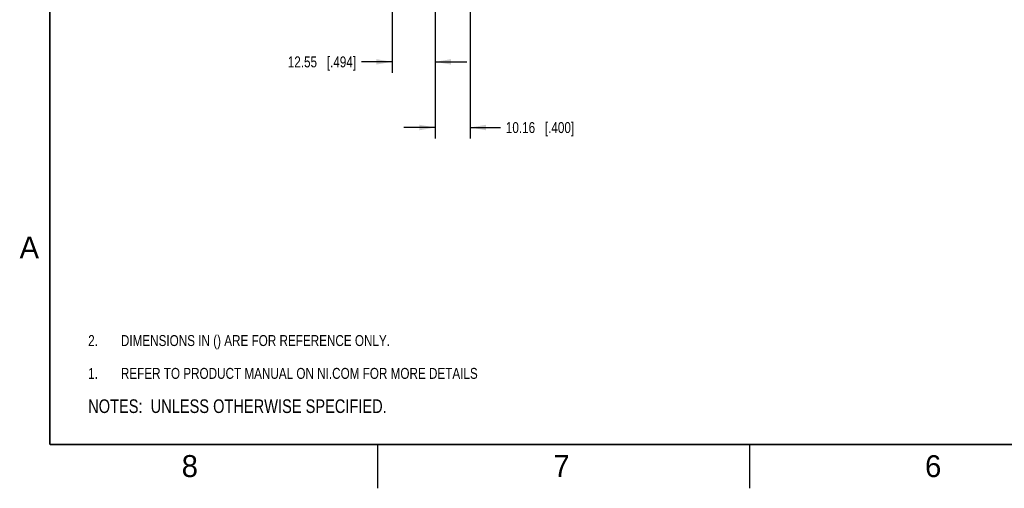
# Model space of a CAD drawing. Header units: inches. Extents: x 0 to 34, y 0 to 22.
# Tile 1 of 37: x 0.2 to 11.4, y 0 to 5.4. Entities that reach past the tile are written whole.
import ezdxf

# ---------------------------------------------------------------- set-up
doc = ezdxf.new("R2010")
doc.units = ezdxf.units.IN
doc.header["$LTSCALE"] = 1.87
doc.header["$MEASUREMENT"] = 0
doc.layers.get('0').update_dxf_attribs({"linetype": 'CONTINUOUS'})
doc.layers.add('DETAIL', color=7, linetype='CONTINUOUS')
doc.layers.add('DIMENSIONS', color=7, linetype='CONTINUOUS')
doc.styles.get("Standard").update_dxf_attribs({"font": 'txt', "width": 0.8})
doc.styles.add('TEXTSTYLE_2', font='txt')
doc.dimstyles.new('DIMSTYLE_1', dxfattribs={"dimtxt": 0.125, "dimasz": 0.18, "dimexe": 0.125, "dimexo": 0.0625, "dimgap": 0.0625, "dimtad": 0, "dimtih": 1, "dimtoh": 1, "dimzin": 0, "dimdsep": 46, "dimtxsty": 'STANDARD', "dimblk": '_FILLED', "dimblk1": '_FILLED', "dimblk2": '_FILLED', "dimcen": 0.09, "dimazin": 0, "dimtp": 0.01, "dimtm": 0.01, "dimtfac": 1, "dimtofl": 0, "dimtmove": 0, "dimatfit": 3, "dimldrblk": '_FILLED', "dimfxl": 1, "dimtolj": 1, "dimtzin": 0, "dimarcsym": 0})

# ---------------------------------------------------------------- blocks, each defined once
blk = doc.blocks.new('CUSTOM_NOTE_BL0', base_point=(3.625, 1.312))
at = {"color": 2, "linetype": 'CONTINUOUS', "width": 0.8}
for s, p in [('1.', (0.938, 1.25)), ('REFER TO PRODUCT MANUAL ON NI.COM FOR MORE DETAILS', (1.312, 1.25))]:
    blk.add_text(s, height=0.125, dxfattribs=at).set_placement(p)
blk = doc.blocks.new('_FILLED')
at = {"color": 0, "linetype": 'BYBLOCK'}
blk.add_solid([(0, 0), (-1, 0.174), (-1, -0.174)], dxfattribs=at)
blk = doc.blocks.new('*D2')
at = {"layer": 'DIMENSIONS', "color": 2, "linetype": 'CONTINUOUS'}
for p, q in [((4.411, 6.379), (4.411, 4.746)), ((4.905, 6.354), (4.905, 4.746)), ((4.411, 4.871), (4.063, 4.871)), ((4.905, 4.871), (5.265, 4.871))]:
    blk.add_line(p, q, dxfattribs=at)
at = {"layer": 'DIMENSIONS', "color": 2, "linetype": 'CONTINUOUS', "xscale": 0.18, "yscale": 0.18, "zscale": 0.18}
blk.add_blockref('_FILLED', (4.411, 4.871), dxfattribs=at)
at = {"layer": 'DIMENSIONS', "color": 2, "linetype": 'CONTINUOUS', "xscale": 0.18, "yscale": 0.18, "zscale": 0.18, "rotation": 180}
blk.add_blockref('_FILLED', (4.905, 4.871), dxfattribs=at)
at = {"layer": 'DIMENSIONS', "color": 2, "linetype": 'CONTINUOUS', "insert": (4, 4.933), "char_height": 0.125, "width": 1.225, "attachment_point": 3, "line_spacing_factor": 0.9}
blk.add_mtext('12.55{\\ftxt.shx;\\W1.000000;\\H0.125000; }[.494]', dxfattribs=at)
blk = doc.blocks.new('*D3')
at = {"layer": 'DIMENSIONS', "color": 2, "linetype": 'CONTINUOUS'}
for p, q in [((5.305, 12.831), (5.305, 3.996)), ((4.905, 6.354), (4.905, 3.996)), ((4.905, 4.121), (4.545, 4.121)), ((5.305, 4.121), (5.649, 4.121))]:
    blk.add_line(p, q, dxfattribs=at)
at = {"layer": 'DIMENSIONS', "color": 2, "linetype": 'CONTINUOUS', "xscale": 0.18, "yscale": 0.18, "zscale": 0.18}
blk.add_blockref('_FILLED', (4.905, 4.121), dxfattribs=at)
at = {"layer": 'DIMENSIONS', "color": 2, "linetype": 'CONTINUOUS', "xscale": 0.18, "yscale": 0.18, "zscale": 0.18, "rotation": 180}
blk.add_blockref('_FILLED', (5.305, 4.121), dxfattribs=at)
at = {"layer": 'DIMENSIONS', "color": 2, "linetype": 'CONTINUOUS', "insert": (5.712, 4.183), "char_height": 0.125, "width": 1.225, "attachment_point": 1, "line_spacing_factor": 0.9}
blk.add_mtext('10.16{\\ftxt.shx;\\W1.000000;\\H0.125000; }[.400]', dxfattribs=at)
blk = doc.blocks.new('NOTES_HEADER_BL2', base_point=(3.1215, 0.9375))
at = {"layer": 'DETAIL', "color": 2, "linetype": 'CONTINUOUS', "width": 0.8}
blk.add_text('NOTES:  UNLESS OTHERWISE SPECIFIED.', height=0.156, dxfattribs=at).set_placement((0.9375, 0.8595))
blk = doc.blocks.new('DIMS_REF_BL3', base_point=(3.125, 1.687))
at = {"layer": 'DETAIL', "color": 2, "linetype": 'CONTINUOUS', "width": 0.8}
for s, p in [('2.', (0.938, 1.625)), ('DIMENSIONS IN () ARE FOR REFERENCE ONLY.', (1.312, 1.625))]:
    blk.add_text(s, height=0.125, dxfattribs=at).set_placement(p)

msp = doc.modelspace()

# ---------------------------------------------------------------- linework, layer by layer
at = {"color": 2, "linetype": 'CONTINUOUS'}
for p, q in [((4.25, 0), (4.25, 0.5)), ((8.5, 0), (8.5, 0.5))]:
    msp.add_line(p, q, dxfattribs=at)
at = {"color": 7, "linetype": 'CONTINUOUS', "const_width": 0.02}
for points in [[(0.5, 21.5), (0.5, 0.5)], [(0.5, 0.5), (33.5, 0.5)]]:
    msp.add_lwpolyline(points, dxfattribs=at)

# ---------------------------------------------------------------- block references
at = {"color": 2, "linetype": 'CONTINUOUS'}
msp.add_blockref('CUSTOM_NOTE_BL0', (3.625, 1.312), dxfattribs=at)
at = {"layer": 'DETAIL', "color": 2, "linetype": 'CONTINUOUS'}
for name, p in [('DIMS_REF_BL3', (3.125, 1.687)), ('NOTES_HEADER_BL2', (3.122, 0.938))]:
    msp.add_blockref(name, p, dxfattribs=at)

# ---------------------------------------------------------------- texts
at = {"color": 2, "linetype": 'CONTINUOUS', "char_height": 0.25, "width": 0.25, "attachment_point": 1, "line_spacing_factor": 0.9, "style": 'TEXTSTYLE_2'}
for s, insert in [('A', (0.154, 2.876)), ('8', (2.007, 0.379)), ('7', (6.255, 0.379)), ('6', (10.503, 0.378))]:
    msp.add_mtext(s, dxfattribs=dict(at, insert=insert))

# ---------------------------------------------------------------- dimensions: what is measured, and where the dimension line sits
at = {"layer": 'DIMENSIONS', "color": 2, "linetype": 'CONTINUOUS'}
for base, p1, p2, picture, middle in [((5.305, 4.121), (4.905, 6.416), (5.305, 12.893), '*D3', (6.324, 4.121)), ((4.905, 4.871), (4.411, 6.442), (4.905, 6.416), '*D2', (3.388, 4.871))]:
    dim = msp.add_linear_dim(base=base, p1=p1, p2=p2, dimstyle='DIMSTYLE_1', dxfattribs=at)
    dim.commit()
    dim.dimension.update_dxf_attribs({"geometry": picture, "text_midpoint": middle, "dimtype": 160})

doc.saveas('drawing.dxf')
